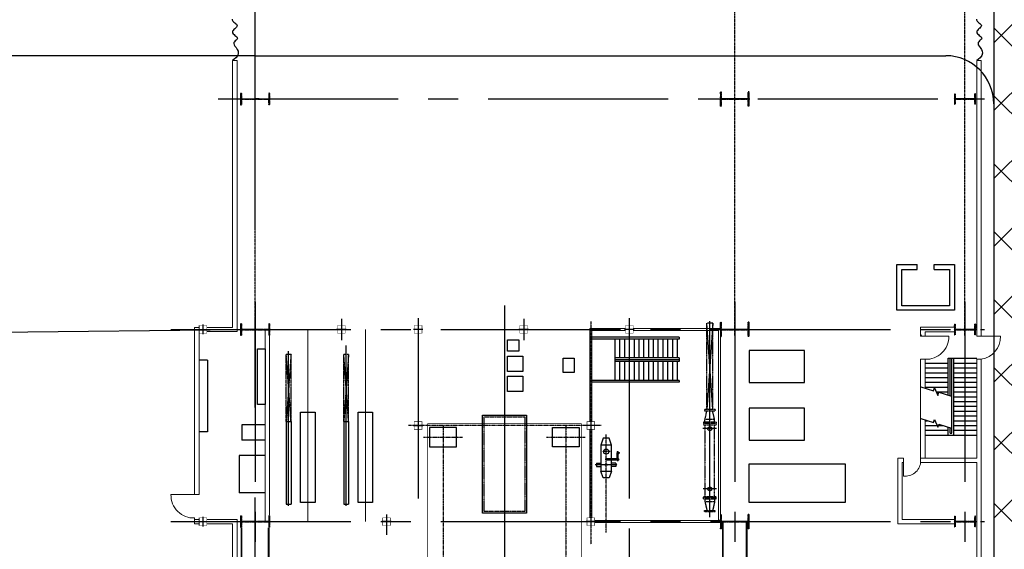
# Model space of a CAD drawing. Header units: inches. Extents: x -8998005 to 170525121, y -30058259 to 1575573.
# Tile 35 of 107: x -12266 to 39049, y 153556 to 181125. Entities that reach past the tile are written whole.
import ezdxf
from ezdxf.lldxf.tags import DXFTag

# ---------------------------------------------------------------- set-up
doc = ezdxf.new("R2010")
doc.units = ezdxf.units.IN
doc.header["$LTSCALE"] = 5
doc.header["$MEASUREMENT"] = 0
for name, pattern in [('0', [0]), ('CENTER', [2, 1.25, -0.25, 0.25, -0.25]), ('CENTER2', [1.125, 0.75, -0.125, 0.125, -0.125]), ('DASHDOT', [1, 0.5, -0.25, 0, -0.25]), ('HIDDEN', [0.375, 0.25, -0.125])]:
    doc.linetypes.add(name, pattern=pattern)
for name, color, linetype in [('0-7-COL', 2, 'CENTER'), ('Aux_col', 1, 'Continuous'), ('CANAL', 4, 'Continuous'), ('CENTER', 8, 'Continuous'), ('CL', 2, 'CENTER2'), ('COL', 1, 'CENTER'), ('DIM', 7, 'Continuous'), ('EQP0', 1, 'Continuous'), ('EQUPT', 4, '0'), ('GRID', 1, 'CENTER2'), ('HATCH', 8, 'Continuous'), ('MECH_EQ', 6, 'Continuous'), ('PIPE', 1, 'Continuous'), ('ROAD', 1, 'Continuous'), ('STR', 1, 'Continuous'), ('TCE-ME-ROAD', 244, 'Continuous'), ('TG_Col', 2, 'Continuous')]:
    doc.layers.add(name, color=color, linetype=linetype)
doc.layers.add('wall', color=11, linetype='Continuous', lineweight=18)
tags = doc.linetypes.add('CENTRE', pattern=[1.5, 0.75, -0.25, 0.25, -0.25]).pattern_tags.tags
tags[10:11] = [DXFTag(74, 4), DXFTag(75, 0), DXFTag(340, '0'), DXFTag(46, 1.0), DXFTag(50, 0.0), DXFTag(44, 0.0), DXFTag(45, 0.0)]
tags[8:9] = [DXFTag(74, 4), DXFTag(75, 0), DXFTag(340, '0'), DXFTag(46, 1.0), DXFTag(50, 0.0), DXFTag(44, 0.0), DXFTag(45, 0.0)]
tags[6:7] = [DXFTag(74, 4), DXFTag(75, 0), DXFTag(340, '0'), DXFTag(46, 1.0), DXFTag(50, 0.0), DXFTag(44, 0.0), DXFTag(45, 0.0)]
tags[4:5] = [DXFTag(74, 4), DXFTag(75, 0), DXFTag(340, '0'), DXFTag(46, 1.0), DXFTag(50, 0.0), DXFTag(44, 0.0), DXFTag(45, 0.0)]

# ---------------------------------------------------------------- blocks, each defined once
blk = doc.blocks.new('A$C41E52089')
at = {"layer": 'COL'}
h = blk.add_hatch(dxfattribs=at)
h.set_pattern_fill('ANSI31', color=256, scale=100, style=0)
h.paths.add_polyline_path([(300, -710), (0, -710), (0, -750), (300, -750)])
h.paths.add_polyline_path([(0, -710), (-300, -710), (-300, -750), (0, -750)])
h.paths.add_polyline_path([(0, 0), (-13, 0), (-13, -710), (0, -710)])
h.paths.add_polyline_path([(0, 710), (-13, 710), (-13, 0), (0, 0)])
h.paths.add_polyline_path([(12, 0), (0, 0), (0, -710), (12, -710)])
h.paths.add_polyline_path([(12, 710), (0, 710), (0, 0), (12, 0)])
h.paths.add_polyline_path([(300, 750), (0, 750), (0, 710), (12, 710), (300, 710)])
h.paths.add_polyline_path([(0, 750), (-300, 750), (-300, 710), (0, 710)])
for p, q in [((-300, 750), (300, 750)), ((-300, 750), (-300, 710)), ((-300, 710), (300, 710)), ((-13, -710), (-13, 710)), ((12, -710), (12, 710)), ((300, 750), (300, 710)), ((-300, -710), (300, -710)), ((-300, -750), (-300, -710)), ((-300, -750), (300, -750)), ((300, -750), (300, -710))]:
    blk.add_line(p, q, dxfattribs=at)
at = {"layer": 'COL', "color": 2}
for p, q in [((0, -790), (0, 790)), ((123, 0), (-123, 0))]:
    blk.add_line(p, q, dxfattribs=at)
blk = doc.blocks.new('A$C1C927E47')
at = {"layer": 'COL'}
h = blk.add_hatch(dxfattribs=at)
h.set_pattern_fill('ANSI31', color=256, scale=100, style=0)
h.paths.add_polyline_path([(375, 750), (0, 750), (0, 700), (375, 700)])
h.paths.add_polyline_path([(0, 750), (-375, 750), (-375, 700), (0, 700)])
h.paths.add_polyline_path([(16, 0), (0, 0), (0, -700), (16, -700)])
h.paths.add_polyline_path([(16, 700), (0, 700), (0, 0), (16, 0)])
h.paths.add_polyline_path([(0, 700), (-16, 700), (-16, 0), (0, 0)])
h.paths.add_polyline_path([(0, 0), (-16, 0), (-16, -700), (0, -700)])
h.paths.add_polyline_path([(0, -700), (-375, -700), (-375, -750), (0, -750)])
h.paths.add_polyline_path([(375, -700), (0, -700), (0, -750), (375, -750)])
for p, q in [((375, 750), (-375, 750)), ((-375, 750), (-375, 700)), ((375, 700), (-375, 700)), ((-16, -700), (-16, 700)), ((16, -700), (16, 700)), ((375, 750), (375, 700)), ((-375, -700), (375, -700)), ((-375, -750), (-375, -700)), ((-375, -750), (375, -750)), ((375, -750), (375, -700))]:
    blk.add_line(p, q, dxfattribs=at)
at = {"layer": 'COL', "color": 2}
for p, q in [((0, -782), (0, 782)), ((44, 0), (-44, 0))]:
    blk.add_line(p, q, dxfattribs=at)
blk = doc.blocks.new('A$C14326149')
at = {"layer": 'COL'}
h = blk.add_hatch(dxfattribs=at)
h.set_pattern_fill('ANSI31', color=256, scale=100, style=0)
h.paths.add_polyline_path([(275, 550), (0, 550), (0, 510), (275, 510)])
h.paths.add_polyline_path([(0, 510), (0, 550), (-275, 550), (-275, 510)])
h.paths.add_polyline_path([(0, -550), (0, -510), (-275, -510), (-275, -550)])
h.paths.add_polyline_path([(0, -510), (0, -550), (275, -550), (275, -510)])
h.paths.add_polyline_path([(-16, 0), (0, 0), (0, 510), (-16, 510)])
h.paths.add_polyline_path([(0, 0), (16, 0), (16, 510), (0, 510)])
h.paths.add_polyline_path([(16, 0), (0, 0), (0, -510), (16, -510)])
h.paths.add_polyline_path([(-16, -510), (0, -510), (0, 0), (-16, 0)])
for p, q in [((275, 550), (-275, 550)), ((-275, 550), (-275, 510)), ((275, 550), (275, 510)), ((275, 510), (-275, 510)), ((-16, -510), (-16, 510)), ((16, -510), (16, 510)), ((-275, -510), (275, -510)), ((-275, -550), (-275, -510)), ((275, -550), (275, -510)), ((-275, -550), (275, -550))]:
    blk.add_line(p, q, dxfattribs=at)
at = {"layer": 'COL', "color": 2}
for p, q in [((0, -582), (0, 582)), ((44, 0), (-44, 0))]:
    blk.add_line(p, q, dxfattribs=at)
blk = doc.blocks.new('A$C5C0C65E7')
at = {"layer": 'Aux_col'}
for p, q in [((-125, 0), (125, 0)), ((0, 125), (0, -125))]:
    blk.add_line(p, q, dxfattribs=at)
at = {"layer": 'Aux_col', "const_width": 10, "flags": 128}
blk.add_lwpolyline([(-100, -100), (100, -100), (100, 100), (-100, 100)], close=True, dxfattribs=at)
blk = doc.blocks.new('A$C72AF697D')
at = {"layer": 'Aux_col', "xscale": 2, "yscale": 2, "zscale": 2}
blk.add_blockref('A$C5C0C65E7', (0, 0), dxfattribs=at)
blk = doc.blocks.new('A$C2B282DB4')
at = {"layer": 'Aux_col'}
blk.add_blockref('A$C72AF697D', (0, 0), dxfattribs=at)
blk = doc.blocks.new('DC')
at = {"layer": 'CENTER', "linetype": 'CENTRE', "ltscale": 0.5}
for p, q in [((29544, 122577), (29544, 121868)), ((32680, 122570), (32680, 121874))]:
    blk.add_line(p, q, dxfattribs=at)
at = {"layer": 'EQP0', "linetype": 'HIDDEN'}
for p, q in [((28544, 122504), (28544, 121939)), ((28544, 122504), (28613, 122504)), ((28613, 121939), (28613, 122504)), ((29066, 122472), (28613, 122369)), ((29066, 122472), (29066, 121972)), ((29205, 122472), (29066, 122472)), ((29205, 122552), (29205, 121891)), ((29205, 122552), (29274, 122552)), ((29274, 122552), (29274, 121891)), ((29274, 122552), (29343, 122552)), ((29343, 121891), (29343, 122552)), ((33081, 122472), (29343, 122472)), ((33081, 121891), (33081, 122552)), ((33150, 122552), (33081, 122552)), ((33150, 122552), (33150, 121891)), ((33219, 122552), (33150, 122552)), ((33219, 122552), (33219, 121891)), ((33219, 122472), (33358, 122472)), ((33358, 122472), (33358, 121977)), ((33358, 122472), (33811, 122369)), ((33880, 122504), (33811, 122504)), ((33811, 121939), (33811, 122504)), ((33880, 122504), (33880, 121939)), ((28544, 121939), (28613, 121939)), ((29066, 121972), (28613, 122074)), ((29205, 121972), (29066, 121972)), ((29205, 121891), (29274, 121891)), ((29274, 121891), (29343, 121891)), ((29343, 121972), (33081, 121972)), ((33150, 121891), (33081, 121891)), ((33219, 121891), (33150, 121891)), ((33219, 121972), (33358, 121972)), ((33358, 121972), (33811, 122074)), ((33880, 121939), (33811, 121939))]:
    blk.add_line(p, q, dxfattribs=at)
for centre in [(29544, 122222), (32680, 122222)]:
    blk.add_circle(centre, 100, dxfattribs=at)
blk = doc.blocks.new('A$C744626C8')
at = {"layer": 'DIM'}
blk.add_blockref('A$C2B282DB4', (0, 0), dxfattribs=at)
blk = doc.blocks.new('Single TG')
at = {"layer": 'HATCH'}
h = blk.add_hatch(dxfattribs=at)
h.set_pattern_fill('ANSI32', color=256, scale=1200, style=0)
h.set_pattern_definition([(45, (-24379.8, -135521.7), (-318.198, 318.198), []), (45, (-24167.66, -135521.7), (-318.198, 318.198), [])])
edge = h.paths.add_edge_path()
edge.add_line((350, -2080), (115, -2080))
edge.add_line((350, -2310), (-115, -2310))
h = blk.add_hatch(dxfattribs=at)
h.set_pattern_fill('ANSI32', color=256, scale=1200, style=0)
h.set_pattern_definition([(45, (-24379.8, -135521.7), (-318.198, 318.198), []), (45, (-24167.66, -135521.7), (-318.198, 318.198), [])])
edge = h.paths.add_edge_path()
edge.add_line((350, -2080), (115, -2080))
edge.add_line((350, -2310), (-115, -2310))
at = {"color": 2}
blk.add_line((50, -17500), (1250, -17500), dxfattribs=at)
at = {"color": 2, "linetype": 'CENTER'}
for p, q in [((6852, -18100), (6339, -18100)), ((6375, -18152), (6459, -18007)), ((6767, -18021), (6767, -18752)), ((10577, -18700), (5471, -18700)), ((6355, -18486), (6355, -18894)), ((5610, -21812), (5610, -19788)), ((4999, -20800), (13240, -20800)), ((5610, -28212), (5610, -26188)), ((4999, -27200), (13308, -27200))]:
    blk.add_line(p, q, dxfattribs=at)
at = {"color": 2, "linetype": 'CENTER', "ltscale": 0.5}
blk.add_line((7044, -18121), (7044, -19277), dxfattribs=at)
at = {"color": 8}
for p, q in [((-561, -23000), (561, -23000)), ((-561, -32500), (561, -32500))]:
    blk.add_line(p, q, dxfattribs=at)
at = {"color": 2, "linetype": 'CENTER', "ltscale": 2500}
blk.add_line((-1250, -24000), (40000, -24000), dxfattribs=at)
at = {"linetype": 'Continuous', "ltscale": 100}
for points in [[(4300, -30875), (9000, -30875), (9000, -31625), (4300, -31625)], [(4300, -33875), (9000, -33875), (9000, -34625), (4300, -34625)]]:
    blk.add_lwpolyline(points, close=True, dxfattribs=at)
at = {"layer": '0-7-COL', "linetype": 'CENTER2', "ltscale": 2, "const_width": 50, "flags": 128}
for points in [[(10000, -31250), (0, -31250)], [(10000, -34250), (0, -34250)]]:
    blk.add_lwpolyline(points, dxfattribs=at)
at = {"layer": 'CENTER', "linetype": 'CENTRE'}
for p, q in [((-336, -13138), (4164, -13462)), ((4164, -13138), (-336, -13462))]:
    blk.add_line(p, q, dxfattribs=at)
at = {"layer": 'CENTER', "ltscale": 0.5}
for p, q in [((9190, -32250), (840, -32250)), ((9190, -35250), (1125, -35250))]:
    blk.add_line(p, q, dxfattribs=at)
at = {"layer": 'CL', "linetype": 'CENTRE'}
blk.add_line((9770, -13300), (-431, -13300), dxfattribs=at)
at = {"layer": 'DIM', "color": 1}
for points in [[(7000, -6250), (9000, -6250), (9000, -11250), (7000, -11250)], [(2756, -11250), (2756, -8360), (1100, -8360), (1100, -11250)], [(5755, -11250), (5755, -8360), (4099, -8360), (4099, -11250)]]:
    blk.add_lwpolyline(points, close=True, dxfattribs=at)
at = {"layer": 'DIM'}
for points in [[(5110, -20100), (6110, -20100), (6110, -21500), (5110, -21500)], [(1387, -23050), (2187, -23050), (2187, -23850), (1387, -23850)], [(2437, -23050), (3237, -23050), (3237, -23850), (2437, -23850)], [(537, -23250), (1137, -23250), (1137, -23850), (537, -23850)], [(5110, -27900), (6110, -27900), (6110, -26500), (5110, -26500)]]:
    blk.add_lwpolyline(points, close=True, dxfattribs=at)
at = {"layer": 'EQP0', "linetype": 'Continuous'}
for p, q in [((6016, -18415), (5667, -18539)), ((7383, -18415), (7732, -18539)), ((5667, -18539), (5667, -18862)), ((5667, -18862), (6016, -18985)), ((7732, -18862), (7383, -18985)), ((4960, -36480), (4960, -37680)), ((5760, -36480), (5760, -37680))]:
    blk.add_line(p, q, dxfattribs=at)
at = {"layer": 'EQP0'}
for p, q in [((6362, -18088), (6398, -18026)), ((6437, -18131), (6473, -18070)), ((6718, -18130), (6438, -18130)), ((6718, -18070), (6473, -18070)), ((6737, -18149), (6737, -18700)), ((6797, -18149), (6797, -18700)), ((6960, -18195), (6960, -18415)), ((6960, -18195), (7128, -18195)), ((7128, -18195), (7128, -18415)), ((6960, -19205), (6960, -18985)), ((7128, -19205), (7128, -18985)), ((7732, -18538), (7732, -18862)), ((6960, -19205), (7128, -19205)), ((6560, -36480), (6560, -37830)), ((8500, -36480), (8500, -37830)), ((4960, -37680), (5760, -37680)), ((6560, -37830), (8500, -37830))]:
    blk.add_line(p, q, dxfattribs=at)
at = {"layer": 'EQP0', "linetype": 'ByBlock'}
for p, q in [((4800, -32125), (9100, -32125)), ((4800, -32375), (4800, -32125)), ((9100, -32375), (9100, -32125)), ((4800, -32375), (9100, -32375)), ((4800, -35125), (9100, -35125)), ((4800, -35375), (4800, -35125)), ((4800, -35375), (9100, -35375)), ((9100, -35375), (9100, -35125))]:
    blk.add_line(p, q, dxfattribs=at)
at = {"layer": 'EQP0', "color": 3}
for p, q in [((1600, -39470), (1600, -39920)), ((1600, -39470), (5321, -39470)), ((5321, -39470), (5321, -39920))]:
    blk.add_line(p, q, dxfattribs=at)
at = {"layer": 'EQP0'}
blk.add_lwpolyline([(6737, -18415), (6016, -18415), (6016, -18985), (7383, -18985), (7383, -18415), (6797, -18415)], dxfattribs=at)
blk.add_lwpolyline([(1489, -20367), (2232, -20367), (2232, -20947), (1489, -20947)], close=True, dxfattribs=at)
at = {"layer": 'EQP0', "linetype": 'Continuous', "flags": 128}
blk.add_lwpolyline([(1000, -36480), (3900, -36480), (3900, -36880), (1000, -36880)], close=True, dxfattribs=at)
at = {"layer": 'EQP0'}
for centre, radius in [((6767, -18100), 57.1), ((6355, -18700), 136)]:
    blk.add_circle(centre, radius, dxfattribs=at)
blk.add_arc((6767, -18700), 30.1, 180, 0, dxfattribs=at)
blk.add_ellipse((6400, -18109), major_axis=(37.6, -21.7), ratio=0.436618, start_param=3.141593, end_param=6.283185, dxfattribs=at)
blk.add_ellipse((6435, -18048), major_axis=(37.6, -21.7), ratio=0.436618, dxfattribs=at)
at = {"layer": 'EQUPT', "linetype": 'Continuous', "const_width": 40, "flags": 128}
blk.add_lwpolyline([(36535, -18000), (19215, -18000), (18065, -20000), (4910, -20000), (4910, -28000), (18065, -28000), (19215, -30000), (20375, -30000), (21075, -29300), (27425, -29300), (28125, -30000), (36535, -30000), (36535, -18000)], dxfattribs=at)
at = {"layer": 'GRID', "linetype": 'CENTER2', "ltscale": 2500}
for p, q in [((0, -41384), (0, 1010)), ((10000, -41384), (10000, 1010)), ((-1437, 0), (60000, 0)), ((-1437, -12000), (60000, -12000)), ((-583, -17500), (60000, -17500)), ((-583, -28500), (10100, -28500)), ((-1437, -37000), (60000, -37000))]:
    blk.add_line(p, q, dxfattribs=at)
at = {"layer": 'GRID', "linetype": 'CENTER'}
blk.add_line((5000, -18958), (5000, -29011), dxfattribs=at)
at = {"layer": 'GRID', "linetype": 'CENTER2', "ltscale": 4}
blk.add_line((-418, -19500), (11176, -19500), dxfattribs=at)
at = {"layer": 'GRID', "linetype": 'CENTER2', "ltscale": 2}
blk.add_line((9630, -30150), (10694, -30150), dxfattribs=at)
at = {"layer": 'GRID'}
for p, q in [((4800, -32125), (1300, -32125)), ((1300, -32125), (4800, -32375)), ((4800, -32125), (1300, -32375)), ((1300, -32125), (1300, -32375)), ((4800, -32375), (1300, -32375)), ((4800, -35125), (1300, -35125)), ((1300, -35125), (4800, -35375)), ((4800, -35125), (1300, -35375)), ((1300, -35125), (1300, -35375)), ((4800, -35375), (1300, -35375))]:
    blk.add_line(p, q, dxfattribs=at)
at = {"layer": 'HATCH', "linetype": 'HIDDEN'}
for p, q in [((-336, -13138), (-336, -13462)), ((4164, -13138), (-336, -13138)), ((4164, -13462), (-336, -13462))]:
    blk.add_line(p, q, dxfattribs=at)
at = {"layer": 'MECH_EQ'}
blk.add_lwpolyline([(9560, -25150), (4460, -25150), (4460, -22850), (9560, -22850)], close=True, dxfattribs=at)
at = {"layer": 'MECH_EQ', "color": 9, "linetype": 'HIDDEN'}
blk.add_lwpolyline([(9476, -25066), (4543, -25066), (4543, -22933), (9476, -22933)], close=True, dxfattribs=at)
at = {"layer": 'PIPE', "linetype": 'HIDDEN'}
blk.add_circle((7044, -18700), 44.5, dxfattribs=at)
at = {"layer": 'STR'}
for p, q in [((1500, -880), (1500, 620)), ((1500, -880), (1500, 620)), ((1750, -580), (1750, 620)), ((1750, -580), (1750, 620)), ((2000, -580), (2000, 620)), ((2000, -580), (2000, 620)), ((2250, -580), (2250, 620)), ((2250, -580), (2250, 620)), ((2500, -580), (2500, 620)), ((2500, -580), (2500, 620)), ((2750, -580), (2750, 620)), ((2750, -580), (2750, 620)), ((3000, -580), (3000, 620)), ((3000, -580), (3000, 620)), ((3250, -580), (3250, 620)), ((3250, -580), (3250, 620)), ((3500, -580), (3500, 620)), ((3500, -580), (3500, 620)), ((3750, -580), (3750, 620)), ((3750, -580), (3750, 620)), ((4000, -580), (4000, 620)), ((4000, -580), (4000, 620)), ((4250, -580), (4250, 620)), ((4250, -580), (4250, 620)), ((4500, -580), (4500, 620)), ((4500, -580), (4500, 620)), ((4750, -580), (4750, 620)), ((4750, -580), (4750, 620)), ((5000, -580), (5000, 620)), ((5000, -580), (5000, 620)), ((5250, -580), (5250, 620)), ((5250, -580), (5250, 620)), ((5500, -2080), (5500, 620)), ((5500, -2080), (5500, 620)), ((5500, -580), (1500, -580)), ((5500, -580), (1500, -580)), ((5400, -680), (1500, -680)), ((5400, -680), (1500, -680)), ((3455, -780), (1500, -780)), ((3455, -780), (1500, -780)), ((3424, -880), (1500, -880)), ((3424, -880), (1500, -880)), ((1750, -2080), (1750, -880)), ((1750, -2080), (1750, -880)), ((2000, -2080), (2000, -880)), ((2000, -2080), (2000, -880)), ((2250, -2080), (2250, -880)), ((2250, -2080), (2250, -880)), ((2500, -2080), (2500, -880)), ((2500, -2080), (2500, -880)), ((2750, -2080), (2750, -880)), ((2750, -2080), (2750, -880)), ((3000, -2080), (3000, -880)), ((3000, -2080), (3000, -880)), ((3250, -1496), (3250, -880)), ((3250, -1496), (3250, -880)), ((5500, -880), (5078, -880)), ((5500, -880), (5078, -880)), ((5400, -780), (5108, -780)), ((5400, -780), (5108, -780)), ((5250, -2080), (5250, -880)), ((5250, -2080), (5250, -880)), ((5400, -780), (5400, -680)), ((5400, -780), (5400, -680)), ((5000, -2080), (5000, -1133)), ((5000, -2080), (5000, -1133)), ((4750, -1608), (4750, -1561)), ((4750, -1608), (4750, -1561)), ((4750, -2080), (4750, -1946)), ((4750, -2080), (4750, -1946))]:
    blk.add_line(p, q, dxfattribs=at)
at = {"layer": 'STR', "color": 2}
for p, q in [((400, -14900), (400, -19450)), ((400, -14900), (500, -14900)), ((500, -14900), (500, -19450)), ((500, -15000), (1475, -15000)), ((500, -15250), (1475, -15250)), ((1475, -14900), (1675, -14900)), ((1475, -14900), (1475, -18250)), ((1575, -14900), (1575, -18250)), ((1675, -14900), (1675, -18250)), ((1675, -15000), (2650, -15000)), ((1675, -15250), (2650, -15250)), ((2650, -14900), (2750, -14900)), ((2650, -14900), (2650, -19450)), ((2750, -14900), (2750, -19450)), ((500, -15500), (1475, -15500)), ((500, -15750), (1475, -15750)), ((1675, -15500), (2650, -15500)), ((1675, -15750), (2650, -15750)), ((500, -16000), (1475, -16000)), ((500, -16250), (1475, -16250)), ((1675, -16000), (2650, -16000)), ((1675, -16250), (2650, -16250)), ((500, -16500), (1475, -16500)), ((500, -16750), (1475, -16750)), ((1675, -16500), (2650, -16500)), ((1675, -16750), (2650, -16750)), ((500, -17000), (1475, -17000)), ((500, -17250), (1475, -17250)), ((1675, -17000), (2650, -17000)), ((1675, -17250), (2650, -17250)), ((500, -17500), (1475, -17500)), ((500, -17500), (1475, -17500)), ((500, -17750), (1475, -17750)), ((1675, -17500), (2650, -17500)), ((1675, -17750), (2650, -17750)), ((500, -18000), (1475, -18000)), ((500, -18250), (2650, -18250)), ((1675, -18000), (2650, -18000))]:
    blk.add_line(p, q, dxfattribs=at)
at = {"layer": 'STR', "flags": 128}
for points in [[(2986, -2304), (3191, -1637), (3031, -1588), (3433, -1419), (3273, -1370), (3478, -703)], [(2986, -2304), (3191, -1637), (3031, -1588), (3433, -1419), (3273, -1370), (3478, -703)], [(4640, -2304), (4845, -1637), (4685, -1588), (5087, -1419), (4927, -1370), (5132, -703)], [(4640, -2304), (4845, -1637), (4685, -1588), (5087, -1419), (4927, -1370), (5132, -703)]]:
    blk.add_lwpolyline(points, dxfattribs=at)
at = {"layer": 'STR', "color": 7, "linetype": 'DASHDOT', "const_width": 100}
for points in [[(10038, -11378), (19963, -11378)], [(10038, -12622), (19963, -12622)], [(10325, -36296), (19675, -36296)], [(10325, -37704), (19675, -37704)]]:
    blk.add_lwpolyline(points, dxfattribs=at)
at = {"layer": 'wall'}
for p, q in [((350, 620), (350, 1853)), ((350, 620), (350, 1853)), ((0, 850), (350, 850)), ((0, 620), (350, 620)), ((1550, 850), (13000, 850)), ((1550, 620), (1550, 850)), ((1550, 620), (1550, 850)), ((6700, 620), (1550, 620)), ((6700, 620), (6700, -2310)), ((6700, -2080), (6700, 620)), ((6700, 620), (6700, -2310)), ((6700, -2080), (6700, 620)), ((6930, 620), (13000, 620)), ((6930, 620), (6930, -2310)), ((6930, 620), (6930, -2310)), ((-115, -550), (-115, -2310)), ((-115, -550), (-115, -2310)), ((115, -550), (115, -2080)), ((115, -550), (115, -2080)), ((350, -2310), (350, -847)), ((350, -2310), (350, -847)), ((9885, -550), (9885, -3270)), ((9885, -550), (9885, -3270)), ((10115, -550), (10115, -3500)), ((10115, -550), (10115, -3500)), ((350, -2310), (-115, -2310)), ((350, -2310), (-115, -2310)), ((350, -2080), (115, -2080)), ((350, -2080), (115, -2080)), ((3055, -2080), (1550, -2080)), ((1550, -2080), (1550, -2310)), ((3055, -2080), (1550, -2080)), ((1550, -2080), (1550, -2310)), ((6930, -2310), (1550, -2310)), ((6930, -2310), (1550, -2310)), ((6700, -2080), (4709, -2080)), ((6700, -2080), (4709, -2080)), ((6700, -3210), (6700, -3500)), ((7630, -3210), (6700, -3210)), ((6700, -3210), (6700, -3500)), ((7630, -3210), (6700, -3210)), ((6700, -3500), (10115, -3500)), ((6700, -3500), (10115, -3500)), ((6930, -3210), (6930, -3270)), ((6930, -3210), (6930, -3270)), ((6930, -3270), (9885, -3270)), ((6930, -3270), (9885, -3270)), ((-50, -17300), (-50, -12750)), ((50, -12750), (9950, -12750)), ((9950, -12750), (9950, -19300)), ((10050, -12750), (10050, -19300)), ((50, -17300), (50, -12850)), ((50, -12850), (9950, -12850)), ((-50, -17700), (-50, -19550)), ((50, -17700), (50, -19450)), ((50, -19450), (4800, -19450)), ((5200, -19450), (9800, -19450)), ((-50, -19550), (4800, -19550)), ((5200, -19550), (9800, -19550)), ((0, -36250), (9675, -36250)), ((0, -36250), (9675, -36250)), ((37, -36480), (9962, -36480)), ((37, -36480), (9962, -36480)), ((0, -37940), (100, -37940)), ((100, -37940), (100, -39516)), ((20500, -37940), (9885, -37940)), ((9885, -37940), (9885, -39516)), ((-100, -38170), (-100, -39516)), ((20500, -38170), (10115, -38170)), ((10115, -38170), (10115, -39516)), ((-200, -39920), (8600, -39920)), ((-100, -39916), (-100, -40150)), ((8600, -40150), (8600, -39920)), ((9813, -39920), (10200, -39920)), ((9885, -40150), (9885, -39916)), ((10115, -40150), (10115, -39916)), ((-100, -40150), (8600, -40150)), ((8600, -40150), (8600, -41383)), ((9813, -40150), (10115, -40150))]:
    blk.add_line(p, q, dxfattribs=at)
for centre, radius, start, end in [((378, 667), 1186, 8.8623, 91.3701), ((378, 667), 1186, 8.8623, 91.3701), ((385, -2014), 1167, 356.7354, 91.7207), ((385, -2014), 1167, 356.7354, 91.7207), ((6832, -3109), 805, 352.767, 82.983), ((6832, -3109), 805, 352.767, 82.983), ((8628, -40197), 1186, 268.6299, 2.2867)]:
    blk.add_arc(centre, radius, start, end, dxfattribs=at)
at = {"layer": 'Aux_col', "xscale": 2, "yscale": 2, "zscale": 2}
for p in [(0, -17500), (0, -23000), (0, -23000), (0, -28500), (0, -28500), (10000, -30150), (0, -32500), (0, -32500)]:
    blk.add_blockref('A$C5C0C65E7', p, dxfattribs=at)
at = {"layer": 'COL'}
for p in [(0, -37000), (0, -37000), (10000, -37000)]:
    blk.add_blockref('A$C41E52089', p, dxfattribs=at)
at = {"layer": 'DIM'}
for name, p in [('A$C14326149', (0, 0)), ('A$C14326149', (0, 0)), ('A$C14326149', (10000, 0)), ('DC', (-24380, -135522)), ('A$C2B282DB4', (5000, -19500)), ('A$C2B282DB4', (10000, -19500))]:
    blk.add_blockref(name, p, dxfattribs=at)
at = {"layer": 'DIM', "xscale": -1, "rotation": 180}
for name, p in [('A$C2B282DB4', (5000, -28500)), ('A$C744626C8', (0, -39716)), ('A$C744626C8', (10000, -39716))]:
    blk.add_blockref(name, p, dxfattribs=at)
at = {"layer": 'HATCH'}
for p in [(0, -12000), (0, -12000), (10000, -12000), (10000, -12000)]:
    blk.add_blockref('A$C1C927E47', p, dxfattribs=at)
blk = doc.blocks.new('Elevator')
at = {"layer": 'DIM'}
for p, q in [((0, 0), (0, -3000)), ((2375, 0), (0, 0)), ((2125, -250), (225, -250)), ((225, -250), (225, -2750)), ((2125, -1050), (2125, -250)), ((2375, -1050), (2375, 0)), ((2125, -1050), (2375, -1050)), ((2125, -2750), (2125, -1950)), ((2125, -1950), (2375, -1950)), ((2375, -3000), (2375, -1950)), ((0, -3000), (2375, -3000)), ((225, -2750), (2125, -2750))]:
    blk.add_line(p, q, dxfattribs=at)
blk = doc.blocks.new('A$C3BDE1DF4')
at = {"layer": 'GRID', "linetype": 'CENTER2', "ltscale": 2500}
blk.add_line((190500, -1914), (190500, 38010), dxfattribs=at)
blk.add_line((190500, -1914), (190500, 38010), dxfattribs=at)
at = {"layer": 'GRID', "linetype": 'CENTER2', "ltscale": 4}
for p, q in [((202840, 37000), (177000, 37000)), ((202840, 25000), (177000, 25000)), ((202082, 19500), (202907, 19500)), ((202082, 14000), (202907, 14000)), ((202840, 0), (177000, 0))]:
    blk.add_line(p, q, dxfattribs=at)
at = {"layer": 'PIPE'}
for points in [[(186348, 37602), (186385, 37595), (186422, 37609), (186459, 37640), (186496, 37681), (186533, 37728), (186570, 37775), (186608, 37815), (186646, 37843), (186685, 37854), (186725, 37843), (186766, 37815), (186808, 37776), (186850, 37730), (186893, 37685), (186936, 37646), (186979, 37619), (187023, 37610), (187066, 37623), (187110, 37654), (187153, 37697), (187194, 37745), (187235, 37793), (187274, 37835), (187312, 37865), (187347, 37876), (187380, 37865), (187413, 37836), (187446, 37798), (187482, 37756), (187521, 37718), (187566, 37690), (187617, 37680), (187677, 37695), (187747, 37739), (187827, 37798), (187917, 37858), (188016, 37903), (188123, 37917), (188240, 37885), (188366, 37791), (188500, 37620)], [(186348, -1188), (186385, -1195), (186422, -1181), (186459, -1150), (186496, -1109), (186533, -1062), (186570, -1015), (186608, -975), (186646, -947), (186685, -936), (186725, -947), (186766, -975), (186808, -1015), (186850, -1060), (186893, -1105), (186936, -1144), (186979, -1171), (187023, -1180), (187066, -1167), (187110, -1136), (187153, -1093), (187194, -1045), (187235, -997), (187274, -955), (187312, -926), (187347, -914), (187380, -925), (187413, -954), (187446, -992), (187482, -1034), (187521, -1073), (187566, -1100), (187617, -1110), (187677, -1095), (187747, -1052), (187827, -992), (187917, -932), (188016, -888), (188123, -873), (188240, -905), (188366, -999), (188500, -1170)]]:
    blk.add_lwpolyline(points, dxfattribs=at)
at = {"layer": 'ROAD', "ltscale": 2500}
blk.add_line((188250, 0), (188250, 36000), dxfattribs=at)
at = {"layer": 'wall'}
for p, q in [((202500, 37850), (188500, 37850)), ((188500, 37850), (188500, 37620)), ((202500, 37620), (188500, 37620)), ((202500, -940), (188500, -940)), ((188500, -940), (188500, -1170)), ((202400, -1170), (188500, -1170))]:
    blk.add_line(p, q, dxfattribs=at)
at = {"color": 8, "xscale": -1}
blk.add_blockref('Elevator', (201500, 36450), dxfattribs=at)
at = {"layer": 'Aux_col', "xscale": 2, "yscale": 2, "zscale": 2}
for p in [(202500, 19500), (202500, 14000), (202500, 14000), (202500, 8500), (202500, 8500), (202500, 4500), (202500, 4500)]:
    blk.add_blockref('A$C5C0C65E7', p, dxfattribs=at)
at = {"layer": 'COL'}
for p in [(190500, 0), (190500, 0), (202500, 0)]:
    blk.add_blockref('A$C41E52089', p, dxfattribs=at)
at = {"layer": 'DIM'}
for p in [(190500, 37000), (190500, 37000), (190500, 37000), (202500, 37000), (202500, 37000)]:
    blk.add_blockref('A$C14326149', p, dxfattribs=at)
at = {"layer": 'HATCH'}
for p in [(190500, 25000), (190500, 25000), (190500, 25000), (202500, 25000), (202500, 25000)]:
    blk.add_blockref('A$C1C927E47', p, dxfattribs=at)
at = {"layer": 'TG_Col', "color": 8}
blk.add_blockref('Single TG', (202500, 37000), dxfattribs=at)
blk = doc.blocks.new('A$C3F820AC0')
at = {"color": 3, "linetype": 'Continuous', "ltscale": 100}
blk.add_line((-125472, -203921, 96251), (-750, -202500), dxfattribs=at)
blk = doc.blocks.new('BTG Road')
at = {"layer": 'TCE-ME-ROAD'}
blk.add_line((2754894, 420769), (2718144, 420769), dxfattribs=at)
at = {"layer": 'TCE-ME-ROAD', "ltscale": 100}
blk.add_line((2793394, 418269), (2793394, 237269), dxfattribs=at)
blk.add_arc((2790894, 418269), 2500, 0, 90, dxfattribs=at)

msp = doc.modelspace()

# ---------------------------------------------------------------- hatches: boundary and pattern name
h = msp.add_hatch()
h.set_pattern_fill('ANSI37', scale=20000, style=0)
h.paths.add_polyline_path([(38523, 367500), (45023, 367500), (45023, 0), (38523, 0)])

# ---------------------------------------------------------------- linework, layer by layer
at = {"color": 141}
msp.add_lwpolyline([(38523, 367500), (45023, 367500), (45023, 0), (38523, 0)], close=True, dxfattribs=at)
at = {"layer": 'CANAL', "color": 240, "linetype": 'CENTER2', "ltscale": 7500}
msp.add_line((0, -800000), (0, 1470819), dxfattribs=at)

# ---------------------------------------------------------------- block references
at = {"color": 2, "linetype": 'Continuous', "ltscale": 100, "rotation": 270}
msp.add_blockref('A$C3BDE1DF4', (0, 367500), dxfattribs=at)
at = {"ltscale": 100}
msp.add_blockref('A$C3F820AC0', (0, 367500), dxfattribs=at)
at = {"layer": 'DIM'}
msp.add_blockref('BTG Road', (-2754894, -241519), dxfattribs=at)

doc.saveas('drawing.dxf')
